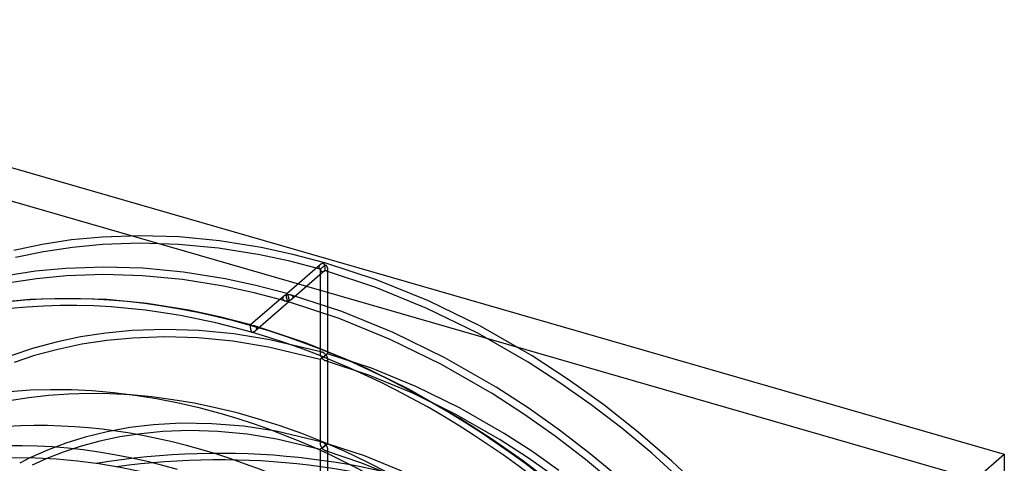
# Model space of a CAD drawing. Header units: millimetres. Extents: x -209 to 201, y -266 to 259.
# Tile 18 of 18: x -62 to 201, y 141 to 259. Entities that reach past the tile are written whole.
import ezdxf

# ---------------------------------------------------------------- set-up
doc = ezdxf.new("R2010")
doc.units = ezdxf.units.MM
doc.layers.add('HIDDEN', color=7, linetype='Continuous')
doc.layers.add('THICK', color=7, linetype='Continuous')

msp = doc.modelspace()

# ---------------------------------------------------------------- linework, layer by layer
at = {"layer": 'HIDDEN'}
for p, q in [((-48.16, 200.55), (-56.02, 199.35)), ((-40.01, 201.33), (-48.16, 200.55)), ((-29.9, 201.67), (-40.01, 201.33)), ((-19.42, 201.34), (-29.9, 201.67)), ((-8.58, 200.3), (-19.42, 201.34)), ((2.57, 198.52), (-8.58, 200.3)), ((-56.02, 199.35), (-63.58, 197.76)), ((-47.91, 198.56), (-55.66, 197.39)), ((-39.87, 199.33), (-47.91, 198.56)), ((-29.9, 199.67), (-39.87, 199.33)), ((-19.55, 199.35), (-29.9, 199.67)), ((-8.84, 198.32), (-19.55, 199.35)), ((2.17, 196.55), (-8.84, 198.32)), ((11.03, 196.69), (2.57, 198.52)), ((-55.66, 197.39), (-63.12, 195.81)), ((10.2, 194.83), (2.17, 196.55)), ((19.61, 194.42), (11.03, 196.69)), ((-49.67, 192.95), (-57.82, 192.18)), ((-39.57, 193.3), (-49.67, 192.95)), ((-29.09, 192.97), (-39.57, 193.3)), ((-18.26, 191.93), (-29.09, 192.97)), ((18.3, 193.88), (9.39, 186.17)), ((18.33, 192.7), (10.2, 194.83)), ((19.61, 192.37), (10.7, 184.66)), ((17.98, 193.41), (17.97, 193.34)), ((17.97, 193.34), (17.97, 193.27)), ((17.97, 193.27), (17.97, 193.23)), ((17.97, 193.23), (17.97, 193.19)), ((17.97, 193.19), (17.98, 193.15)), ((18, 193.47), (17.98, 193.41)), ((17.98, 193.15), (17.99, 193.11)), ((17.99, 193.11), (18, 193.08)), ((18.03, 193.54), (18, 193.47)), ((18, 193.08), (18.02, 193.04)), ((18.02, 193.04), (18.04, 193)), ((18.06, 193.6), (18.03, 193.54)), ((18.04, 193), (18.06, 192.97)), ((18.1, 193.67), (18.06, 193.6)), ((18.06, 192.97), (18.08, 192.94)), ((18.08, 192.94), (18.11, 192.91)), ((18.15, 193.73), (18.1, 193.67)), ((18.11, 192.91), (18.13, 192.88)), ((18.13, 192.88), (18.16, 192.85)), ((18.2, 193.78), (18.15, 193.73)), ((18.16, 192.85), (18.19, 192.82)), ((18.19, 192.82), (18.23, 192.8)), ((18.25, 193.84), (18.2, 193.78)), ((18.23, 192.8), (18.26, 192.77)), ((18.31, 193.89), (18.25, 193.84)), ((18.26, 192.77), (18.29, 192.75)), ((18.29, 192.75), (18.33, 192.73)), ((18.36, 193.94), (18.31, 193.89)), ((18.33, 192.73), (18.37, 192.71)), ((18.33, 192.7), (18.33, 192.71)), ((18.33, 192.71), (18.34, 192.71)), ((18.34, 192.7), (18.33, 192.7)), ((18.33, 192.7), (18.33, 192.7)), ((18.33, 192.7), (18.33, 192.7)), ((18.33, 192.7), (18.33, 192.7)), ((18.33, 192.7), (18.33, 192.7)), ((18.33, 192.7), (18.33, 192.7)), ((18.33, 192.7), (18.33, 192.7)), ((18.33, 192.7), (18.33, 170.12)), ((18.34, 192.72), (18.35, 192.73)), ((18.34, 192.71), (18.34, 192.72)), ((18.35, 192.7), (18.34, 192.7)), ((18.34, 192.7), (18.34, 192.7)), ((18.35, 192.73), (18.36, 192.74)), ((18.36, 192.71), (18.35, 192.71)), ((18.35, 192.71), (18.35, 192.7)), ((18.42, 193.98), (18.36, 193.94)), ((18.36, 192.74), (18.37, 192.75)), ((18.37, 192.71), (18.36, 192.71)), ((18.37, 192.75), (18.39, 192.76)), ((18.39, 192.76), (18.4, 192.78)), ((18.4, 192.78), (18.42, 192.8)), ((18.49, 194.02), (18.42, 193.98)), ((18.42, 192.8), (18.44, 192.82)), ((18.44, 192.82), (18.47, 192.84)), ((18.47, 192.84), (18.51, 192.87)), ((18.55, 194.06), (18.49, 194.02)), ((18.51, 192.87), (18.55, 192.91)), ((18.62, 194.1), (18.55, 194.06)), ((18.55, 192.91), (18.59, 192.94)), ((18.59, 192.94), (18.64, 192.98)), ((18.69, 194.13), (18.62, 194.1)), ((18.64, 192.98), (18.7, 193.03)), ((18.76, 194.16), (18.69, 194.13)), ((18.7, 193.03), (18.75, 193.07)), ((18.75, 193.07), (18.8, 193.11)), ((18.83, 194.19), (18.76, 194.16)), ((18.8, 193.11), (18.86, 193.16)), ((18.9, 194.22), (18.83, 194.19)), ((18.86, 193.16), (18.92, 193.2)), ((18.97, 194.24), (18.9, 194.22)), ((18.92, 193.2), (18.98, 193.25)), ((19.04, 194.26), (18.97, 194.24)), ((18.98, 193.25), (19.03, 193.29)), ((19.03, 193.29), (19.09, 193.34)), ((19.11, 194.28), (19.04, 194.26)), ((19.09, 193.34), (19.15, 193.38)), ((19.19, 194.3), (19.11, 194.28)), ((19.15, 193.38), (19.21, 193.43)), ((19.26, 194.31), (19.19, 194.3)), ((19.21, 193.43), (19.26, 193.47)), ((19.33, 194.32), (19.26, 194.31)), ((19.26, 193.47), (19.32, 193.51)), ((19.32, 193.51), (19.38, 193.55)), ((19.35, 194.28), (19.33, 194.32)), ((19.37, 194.25), (19.35, 194.28)), ((19.39, 194.2), (19.37, 194.25)), ((19.38, 193.55), (19.43, 193.59)), ((19.41, 194.16), (19.39, 194.2)), ((19.43, 194.11), (19.41, 194.16)), ((19.45, 194.07), (19.43, 194.11)), ((19.43, 193.59), (19.48, 193.64)), ((19.47, 194.02), (19.45, 194.07)), ((19.48, 193.96), (19.47, 194.02)), ((19.5, 193.91), (19.48, 193.96)), ((19.48, 193.64), (19.54, 193.67)), ((19.52, 193.85), (19.5, 193.91)), ((19.54, 193.79), (19.52, 193.85)), ((19.55, 193.73), (19.54, 193.79)), ((19.54, 193.67), (19.59, 193.71)), ((19.57, 193.67), (19.55, 193.73)), ((19.59, 193.61), (19.57, 193.67)), ((19.59, 193.71), (19.64, 193.75)), ((19.6, 193.54), (19.59, 193.61)), ((19.62, 192.34), (19.59, 192.36)), ((19.59, 192.36), (19.59, 192.36)), ((19.59, 192.36), (19.6, 192.36)), ((19.62, 193.47), (19.6, 193.54)), ((19.6, 192.36), (19.6, 192.37)), ((19.6, 192.37), (19.61, 192.37)), ((19.6, 192.36), (19.6, 192.36)), ((33.41, 189.9), (19.61, 194.42)), ((19.61, 192.37), (19.62, 192.38)), ((19.61, 192.37), (19.61, 192.37)), ((19.63, 193.4), (19.62, 193.47)), ((19.62, 192.38), (19.63, 192.39)), ((19.65, 192.33), (19.62, 192.34)), ((19.64, 193.33), (19.63, 193.4)), ((19.63, 192.39), (19.64, 192.4)), ((19.64, 193.75), (19.69, 193.79)), ((19.66, 193.26), (19.64, 193.33)), ((19.64, 192.42), (19.65, 192.44)), ((19.64, 192.4), (19.64, 192.42)), ((19.65, 192.44), (19.66, 192.46)), ((19.68, 192.32), (19.65, 192.33)), ((19.67, 193.19), (19.66, 193.26)), ((19.66, 192.46), (19.67, 192.48)), ((19.68, 193.12), (19.67, 193.19)), ((19.67, 192.5), (19.68, 192.53)), ((19.67, 192.48), (19.67, 192.5)), ((19.68, 193.05), (19.68, 193.12)), ((19.69, 192.97), (19.68, 193.05)), ((19.68, 192.56), (19.69, 192.59)), ((19.68, 192.53), (19.68, 192.56)), ((19.71, 192.3), (19.68, 192.32)), ((19.69, 193.79), (19.74, 193.82)), ((19.69, 192.9), (19.69, 192.97)), ((19.7, 192.84), (19.69, 192.9)), ((19.69, 192.66), (19.7, 192.69)), ((19.69, 192.62), (19.69, 192.66)), ((19.69, 192.59), (19.69, 192.62)), ((19.7, 192.77), (19.7, 192.84)), ((19.7, 192.73), (19.7, 192.77)), ((19.7, 192.69), (19.7, 192.73)), ((19.74, 192.29), (19.71, 192.3)), ((19.74, 193.82), (19.79, 193.86)), ((19.77, 192.29), (19.74, 192.29)), ((19.81, 192.28), (19.77, 192.29)), ((33.27, 187.82), (19.77, 192.29)), ((19.79, 193.86), (19.83, 193.89)), ((19.85, 192.27), (19.81, 192.28)), ((19.83, 193.89), (19.88, 193.83)), ((19.88, 193.83), (19.92, 193.77)), ((19.92, 193.77), (19.96, 193.7)), ((19.96, 193.7), (20.01, 193.64)), ((20.01, 193.64), (20.05, 193.57)), ((20.05, 193.57), (20.08, 193.51)), ((20.09, 192.28), (20.06, 192.27)), ((20.08, 193.51), (20.12, 193.44)), ((20.12, 192.29), (20.09, 192.28)), ((20.12, 193.44), (20.15, 193.38)), ((20.15, 192.3), (20.12, 192.29)), ((20.15, 193.38), (20.18, 193.31)), ((20.17, 192.32), (20.15, 192.3)), ((20.2, 192.34), (20.17, 192.32)), ((20.18, 193.31), (20.21, 193.24)), ((20.24, 192.38), (20.2, 192.34)), ((20.21, 193.24), (20.24, 193.17)), ((20.24, 193.17), (20.26, 193.1)), ((20.27, 192.43), (20.24, 192.38)), ((20.26, 193.1), (20.28, 193.04)), ((20.3, 192.49), (20.27, 192.43)), ((20.28, 193.04), (20.3, 192.97)), ((20.3, 192.97), (20.31, 192.9)), ((20.32, 192.56), (20.3, 192.49)), ((20.31, 192.9), (20.32, 192.84)), ((20.32, 192.84), (20.33, 192.77)), ((20.33, 192.63), (20.32, 192.56)), ((20.33, 192.77), (20.33, 192.71)), ((20.33, 192.71), (20.33, 192.63)), ((20.33, 192.7), (20.33, 170.12)), ((-57.82, 192.18), (-65.68, 190.98)), ((-57.58, 190.19), (-65.33, 189.01)), ((-49.54, 190.96), (-57.58, 190.19)), ((-39.57, 191.3), (-49.54, 190.96)), ((-29.22, 190.98), (-39.57, 191.3)), ((-18.51, 189.95), (-29.22, 190.98)), ((-7.49, 188.18), (-18.51, 189.95)), ((-7.11, 190.15), (-18.26, 191.93)), ((1.12, 188.37), (-7.11, 190.15)), ((19.89, 192.26), (19.85, 192.27)), ((19.92, 192.26), (19.89, 192.26)), ((19.96, 192.26), (19.92, 192.26)), ((19.99, 192.26), (19.96, 192.26)), ((20.03, 192.26), (19.99, 192.26)), ((20.06, 192.27), (20.03, 192.26)), ((47.33, 184.24), (33.41, 189.9)), ((0.65, 186.43), (-7.49, 188.18)), ((9.46, 186.18), (1.12, 188.37)), ((46.88, 182.25), (33.27, 187.82)), ((-59.34, 184.58), (-67.49, 183.81)), ((-49.24, 184.93), (-59.34, 184.58)), ((-38.75, 184.6), (-49.24, 184.93)), ((-27.92, 183.56), (-38.75, 184.6)), ((8.63, 185.51), (-0.28, 177.8)), ((8.91, 184.26), (0.65, 186.43)), ((8.32, 185.04), (8.3, 184.97)), ((8.3, 184.97), (8.3, 184.9)), ((8.3, 184.9), (8.3, 184.83)), ((8.3, 184.83), (8.32, 184.77)), ((8.34, 185.1), (8.32, 185.04)), ((8.32, 184.77), (8.34, 184.7)), ((8.36, 185.17), (8.34, 185.1)), ((8.34, 184.7), (8.37, 184.64)), ((8.4, 185.23), (8.36, 185.17)), ((8.37, 184.64), (8.4, 184.59)), ((8.44, 185.29), (8.4, 185.23)), ((8.4, 184.59), (8.44, 184.53)), ((8.48, 185.35), (8.44, 185.29)), ((8.44, 184.53), (8.49, 184.49)), ((8.53, 185.41), (8.48, 185.35)), ((8.49, 184.49), (8.54, 184.44)), ((8.58, 185.47), (8.53, 185.41)), ((8.54, 184.44), (8.6, 184.4)), ((8.64, 185.52), (8.58, 185.47)), ((8.6, 184.4), (8.65, 184.37)), ((8.7, 185.56), (8.64, 185.52)), ((8.76, 185.61), (8.7, 185.56)), ((8.82, 185.65), (8.76, 185.61)), ((8.89, 185.69), (8.82, 185.65)), ((8.96, 185.73), (8.89, 185.69)), ((9.03, 185.77), (8.96, 185.73)), ((9.11, 185.8), (9.03, 185.77)), ((9.18, 185.83), (9.11, 185.8)), ((9.26, 185.86), (9.18, 185.83)), ((9.34, 185.88), (9.26, 185.86)), ((9.3, 185.89), (9.31, 185.95)), ((9.3, 185.83), (9.3, 185.89)), ((9.3, 185.77), (9.3, 185.83)), ((9.3, 185.7), (9.3, 185.77)), ((9.3, 185.63), (9.3, 185.7)), ((9.31, 185.56), (9.3, 185.63)), ((9.31, 185.95), (9.32, 185.99)), ((9.32, 185.48), (9.31, 185.56)), ((9.32, 185.99), (9.33, 186.04)), ((9.33, 185.41), (9.32, 185.48)), ((9.33, 186.04), (9.34, 186.07)), ((9.34, 185.33), (9.33, 185.41)), ((9.34, 186.07), (9.35, 186.11)), ((9.42, 185.9), (9.34, 185.88)), ((9.35, 185.26), (9.34, 185.33)), ((9.35, 186.11), (9.36, 186.13)), ((9.36, 185.18), (9.35, 185.26)), ((9.36, 186.13), (9.38, 186.15)), ((9.37, 185.11), (9.36, 185.18)), ((9.39, 185.04), (9.37, 185.11)), ((9.38, 186.15), (9.39, 186.17)), ((9.39, 186.17), (9.4, 186.18)), ((9.41, 184.97), (9.39, 185.04)), ((9.4, 186.18), (9.41, 186.18)), ((9.41, 186.18), (9.43, 186.18)), ((9.42, 184.9), (9.41, 184.97)), ((9.5, 185.92), (9.42, 185.9)), ((9.44, 184.83), (9.42, 184.9)), ((9.43, 186.18), (9.44, 186.19)), ((9.44, 186.19), (9.45, 186.19)), ((9.46, 184.77), (9.44, 184.83)), ((9.45, 186.19), (9.46, 186.18)), ((9.46, 186.18), (9.48, 186.18)), ((9.47, 184.71), (9.46, 184.77)), ((9.49, 184.65), (9.47, 184.71)), ((9.48, 186.18), (9.5, 186.16)), ((9.51, 184.59), (9.49, 184.65)), ((9.5, 186.16), (9.52, 186.15)), ((9.58, 185.94), (9.5, 185.92)), ((9.53, 184.54), (9.51, 184.59)), ((9.52, 186.15), (9.54, 186.13)), ((9.55, 184.48), (9.53, 184.54)), ((9.54, 186.13), (9.56, 186.11)), ((9.57, 184.43), (9.55, 184.48)), ((9.56, 186.11), (9.58, 186.08)), ((9.59, 184.39), (9.57, 184.43)), ((9.58, 186.08), (9.6, 186.06)), ((9.67, 185.95), (9.58, 185.94)), ((9.61, 184.34), (9.59, 184.39)), ((9.6, 186.06), (9.62, 186.02)), ((9.62, 186.02), (9.64, 185.99)), ((9.64, 185.99), (9.67, 185.95)), ((9.67, 185.95), (9.75, 185.96)), ((9.69, 185.91), (9.67, 185.95)), ((9.71, 185.87), (9.69, 185.91)), ((9.73, 185.82), (9.71, 185.87)), ((9.75, 185.78), (9.73, 185.82)), ((9.75, 185.96), (9.83, 185.97)), ((9.77, 185.73), (9.75, 185.78)), ((9.79, 185.68), (9.77, 185.73)), ((9.81, 185.62), (9.79, 185.68)), ((9.83, 185.57), (9.81, 185.62)), ((9.83, 185.97), (9.91, 185.97)), ((9.84, 185.51), (9.83, 185.57)), ((9.86, 185.45), (9.84, 185.51)), ((9.88, 185.4), (9.86, 185.45)), ((9.89, 185.34), (9.88, 185.4)), ((9.91, 185.27), (9.89, 185.34)), ((9.91, 185.97), (9.98, 185.97)), ((9.93, 185.21), (9.91, 185.27)), ((9.94, 185.15), (9.93, 185.21)), ((9.95, 185.08), (9.94, 185.15)), ((9.97, 185.01), (9.95, 185.08)), ((9.98, 184.95), (9.97, 185.01)), ((9.98, 185.97), (10.06, 185.97)), ((9.99, 184.88), (9.98, 184.95)), ((10, 184.81), (9.99, 184.88)), ((10.01, 184.74), (10, 184.81)), ((10.02, 184.67), (10.01, 184.74)), ((10.02, 184.6), (10.02, 184.67)), ((10.03, 184.53), (10.02, 184.6)), ((10.03, 184.46), (10.03, 184.53)), ((10.03, 184.4), (10.03, 184.46)), ((10.03, 184.33), (10.03, 184.4)), ((10.06, 185.97), (10.14, 185.96)), ((10.14, 185.96), (10.21, 185.95)), ((10.21, 185.95), (10.28, 185.94)), ((10.28, 184.39), (10.21, 184.36)), ((10.28, 185.94), (10.35, 185.92)), ((10.36, 184.43), (10.28, 184.39)), ((10.35, 185.92), (10.42, 185.91)), ((10.43, 184.47), (10.36, 184.43)), ((10.42, 185.91), (10.49, 185.89)), ((24.1, 181.39), (10.43, 185.9)), ((10.5, 184.51), (10.43, 184.47)), ((10.49, 185.89), (10.55, 185.86)), ((10.57, 184.55), (10.5, 184.51)), ((10.55, 185.86), (10.61, 185.84)), ((10.63, 184.6), (10.57, 184.55)), ((10.61, 185.84), (10.67, 185.81)), ((10.69, 184.65), (10.63, 184.6)), ((10.67, 185.81), (10.72, 185.77)), ((10.76, 184.71), (10.69, 184.65)), ((10.72, 185.77), (10.77, 185.74)), ((10.82, 184.77), (10.76, 184.71)), ((10.77, 185.74), (10.82, 185.7)), ((10.82, 185.7), (10.87, 185.66)), ((10.87, 184.83), (10.82, 184.77)), ((10.87, 185.66), (10.91, 185.61)), ((10.92, 184.9), (10.87, 184.83)), ((10.91, 185.61), (10.94, 185.56)), ((10.96, 184.97), (10.92, 184.9)), ((10.94, 185.56), (10.98, 185.51)), ((10.99, 185.04), (10.96, 184.97)), ((10.98, 185.51), (11, 185.45)), ((11.01, 185.12), (10.99, 185.04)), ((11, 185.45), (11.02, 185.39)), ((11.03, 185.19), (11.01, 185.12)), ((11.02, 185.39), (11.03, 185.33)), ((11.03, 185.33), (11.03, 185.27)), ((11.03, 185.27), (11.03, 185.19)), ((-16.78, 181.78), (-27.92, 183.56)), ((-8.55, 180), (-16.78, 181.78)), ((9.94, 184), (1.03, 176.28)), ((8.65, 184.37), (8.72, 184.33)), ((8.72, 184.33), (8.78, 184.3)), ((8.78, 184.3), (8.85, 184.28)), ((8.85, 184.28), (8.92, 184.26)), ((8.92, 184.26), (8.99, 184.24)), ((8.99, 184.24), (9.06, 184.23)), ((9.06, 184.23), (9.13, 184.21)), ((9.13, 184.21), (9.21, 184.21)), ((9.21, 184.21), (9.28, 184.2)), ((9.28, 184.2), (9.36, 184.2)), ((9.36, 184.2), (9.44, 184.2)), ((9.44, 184.2), (9.51, 184.2)), ((9.51, 184.2), (9.59, 184.21)), ((9.59, 184.21), (9.67, 184.22)), ((9.63, 184.3), (9.61, 184.34)), ((9.65, 184.26), (9.63, 184.3)), ((9.67, 184.22), (9.65, 184.26)), ((9.74, 184.23), (9.67, 184.22)), ((9.67, 184.22), (9.69, 184.18)), ((9.69, 184.18), (9.71, 184.15)), ((9.71, 184.15), (9.73, 184.11)), ((9.73, 184.11), (9.75, 184.09)), ((9.82, 184.24), (9.74, 184.23)), ((9.75, 184.09), (9.77, 184.06)), ((9.77, 184.06), (9.79, 184.04)), ((9.79, 184.04), (9.81, 184.02)), ((9.81, 184.02), (9.83, 184)), ((9.9, 184.26), (9.82, 184.24)), ((9.83, 184), (9.85, 183.99)), ((9.85, 183.99), (9.87, 183.98)), ((9.87, 183.98), (9.88, 183.98)), ((23.42, 179.51), (9.87, 183.98)), ((9.88, 183.98), (9.89, 183.98)), ((9.89, 183.98), (9.91, 183.98)), ((9.98, 184.28), (9.9, 184.26)), ((9.91, 183.98), (9.92, 183.98)), ((9.92, 183.98), (9.93, 183.99)), ((9.93, 183.99), (9.94, 184)), ((9.94, 184), (9.96, 184.02)), ((9.96, 184.02), (9.97, 184.04)), ((9.97, 184.04), (9.99, 184.07)), ((10.06, 184.31), (9.98, 184.28)), ((9.99, 184.07), (10, 184.11)), ((10, 184.11), (10.01, 184.15)), ((10.01, 184.15), (10.02, 184.2)), ((10.02, 184.2), (10.03, 184.26)), ((10.03, 184.26), (10.03, 184.33)), ((10.13, 184.33), (10.06, 184.31)), ((10.21, 184.36), (10.13, 184.33)), ((60.51, 175.57), (46.88, 182.25)), ((61.26, 177.44), (47.33, 184.24)), ((-0.2, 177.81), (-8.55, 180)), ((37.09, 173.93), (23.42, 179.51)), ((37.91, 175.76), (24.1, 181.39)), ((-23.19, 176.6), (-31.93, 176.3)), ((-14.13, 176.32), (-23.19, 176.6)), ((-0.36, 177.52), (-0.37, 177.46)), ((-0.37, 177.46), (-0.37, 177.4)), ((-0.37, 177.4), (-0.36, 177.33)), ((-0.35, 177.62), (-0.36, 177.57)), ((-0.36, 177.57), (-0.36, 177.52)), ((-0.36, 177.33), (-0.36, 177.26)), ((-0.36, 177.26), (-0.36, 177.19)), ((-0.36, 177.19), (-0.35, 177.11)), ((-0.34, 177.67), (-0.35, 177.62)), ((-0.35, 177.11), (-0.34, 177.04)), ((-0.33, 177.7), (-0.34, 177.67)), ((-0.34, 177.04), (-0.33, 176.96)), ((-0.32, 177.73), (-0.33, 177.7)), ((-0.33, 176.96), (-0.32, 176.89)), ((-0.31, 177.76), (-0.32, 177.73)), ((-0.32, 176.89), (-0.31, 176.81)), ((-0.29, 177.78), (-0.31, 177.76)), ((-0.31, 176.81), (-0.29, 176.74)), ((-0.28, 177.8), (-0.29, 177.78)), ((-0.29, 176.74), (-0.28, 176.67)), ((-0.26, 177.8), (-0.28, 177.8)), ((-0.28, 176.67), (-0.26, 176.6)), ((-0.25, 177.81), (-0.26, 177.8)), ((-0.26, 176.6), (-0.25, 176.53)), ((-0.24, 177.81), (-0.25, 177.81)), ((-0.25, 176.53), (-0.23, 176.46)), ((-0.23, 177.81), (-0.24, 177.81)), ((-0.22, 177.81), (-0.23, 177.81)), ((-0.2, 177.81), (-0.22, 177.81)), ((-0.18, 177.8), (-0.2, 177.81)), ((-0.16, 177.79), (-0.18, 177.8)), ((-0.14, 177.78), (-0.16, 177.79)), ((-0.12, 177.76), (-0.14, 177.78)), ((-0.1, 177.74), (-0.12, 177.76)), ((-0.08, 177.71), (-0.1, 177.74)), ((-0.06, 177.68), (-0.08, 177.71)), ((-0.04, 177.65), (-0.06, 177.68)), ((-0.02, 177.62), (-0.04, 177.65)), ((0, 177.58), (-0.02, 177.62)), ((0.08, 177.59), (0, 177.58)), ((0.16, 177.59), (0.08, 177.59)), ((0.23, 177.6), (0.16, 177.59)), ((0.31, 177.6), (0.23, 177.6)), ((0.39, 177.59), (0.31, 177.6)), ((0.46, 177.59), (0.39, 177.59)), ((0.54, 177.58), (0.46, 177.59)), ((0.61, 177.57), (0.54, 177.58)), ((0.68, 177.55), (0.61, 177.57)), ((0.75, 177.54), (0.68, 177.55)), ((0.82, 177.52), (0.75, 177.54)), ((14.44, 173.02), (0.76, 177.53)), ((0.88, 177.49), (0.82, 177.52)), ((0.94, 177.47), (0.88, 177.49)), ((1, 177.44), (0.94, 177.47)), ((1.05, 177.4), (1, 177.44)), ((1.11, 177.37), (1.05, 177.4)), ((1.16, 177.33), (1.11, 177.37)), ((1.2, 177.28), (1.16, 177.33)), ((1.24, 177.24), (1.2, 177.28)), ((1.2, 176.46), (1.25, 176.53)), ((1.28, 177.19), (1.24, 177.24)), ((1.25, 176.53), (1.29, 176.6)), ((1.31, 177.13), (1.28, 177.19)), ((1.29, 176.6), (1.32, 176.67)), ((1.33, 177.08), (1.31, 177.13)), ((1.32, 176.67), (1.35, 176.75)), ((1.35, 177.02), (1.33, 177.08)), ((1.36, 176.96), (1.35, 177.02)), ((1.35, 176.75), (1.36, 176.82)), ((1.37, 176.9), (1.36, 176.96)), ((1.36, 176.82), (1.37, 176.9)), ((75.08, 169.51), (61.26, 177.44)), ((-45.77, 174.6), (-52.31, 173.22)), ((-38.97, 175.63), (-45.77, 174.6)), ((-31.93, 176.3), (-38.97, 175.63)), ((-31.79, 174.31), (-38.73, 173.65)), ((-23.19, 174.6), (-31.79, 174.31)), ((-14.26, 174.32), (-23.19, 174.6)), ((-5.02, 173.43), (-14.26, 174.32)), ((-4.77, 175.42), (-14.13, 176.32)), ((4.86, 173.87), (-4.77, 175.42)), ((-0.23, 176.46), (-0.21, 176.4)), ((-0.21, 176.4), (-0.19, 176.34)), ((-0.19, 176.34), (-0.17, 176.28)), ((-0.17, 176.28), (-0.16, 176.22)), ((-0.16, 176.22), (-0.14, 176.17)), ((-0.14, 176.17), (-0.12, 176.11)), ((-0.12, 176.11), (-0.1, 176.06)), ((-0.1, 176.06), (-0.08, 176.01)), ((-0.08, 176.01), (-0.06, 175.97)), ((-0.06, 175.97), (-0.04, 175.93)), ((-0.04, 175.93), (-0.02, 175.88)), ((-0.02, 175.88), (0, 175.85)), ((0, 175.85), (0.08, 175.86)), ((0.08, 175.86), (0.16, 175.87)), ((0.16, 175.87), (0.24, 175.89)), ((0.24, 175.89), (0.31, 175.91)), ((0.31, 175.91), (0.39, 175.94)), ((0.39, 175.94), (0.47, 175.96)), ((0.47, 175.96), (0.54, 175.99)), ((0.54, 175.99), (0.62, 176.02)), ((0.62, 176.02), (0.69, 176.06)), ((0.69, 176.06), (0.76, 176.1)), ((0.76, 176.1), (0.83, 176.14)), ((0.83, 176.14), (0.9, 176.18)), ((0.9, 176.18), (0.97, 176.23)), ((0.97, 176.23), (1.03, 176.28)), ((1.03, 176.28), (1.09, 176.34)), ((1.09, 176.34), (1.15, 176.4)), ((1.15, 176.4), (1.2, 176.46)), ((18.89, 170.53), (4.86, 173.87)), ((50.78, 167.24), (37.09, 173.93)), ((51.71, 169), (37.91, 175.76)), ((74.02, 167.82), (60.51, 175.57)), ((-58.61, 171.51), (-64.15, 169.67)), ((-52.31, 173.22), (-58.61, 171.51)), ((-51.85, 171.27), (-58.03, 169.6)), ((-45.41, 172.63), (-51.85, 171.27)), ((-38.73, 173.65), (-45.41, 172.63)), ((4.49, 171.91), (-5.02, 173.43)), ((18.33, 168.61), (4.49, 171.91)), ((28.24, 167.38), (14.44, 173.02)), ((-58.03, 169.6), (-63.47, 167.79)), ((18.34, 170.24), (18.33, 170.18)), ((18.33, 170.18), (18.33, 170.11)), ((18.33, 170.11), (18.33, 170.05)), ((18.33, 170.05), (18.34, 169.98)), ((18.33, 168.62), (18.34, 168.63)), ((18.33, 168.61), (18.33, 168.62)), ((18.33, 168.62), (18.33, 168.62)), ((18.33, 168.62), (18.33, 146.03)), ((18.34, 168.61), (18.33, 168.61)), ((18.33, 168.61), (18.33, 168.61)), ((18.33, 168.61), (18.33, 168.61)), ((18.33, 168.61), (18.33, 168.61)), ((18.33, 168.61), (18.33, 168.61)), ((18.33, 168.61), (18.33, 168.61)), ((18.36, 170.3), (18.34, 170.24)), ((18.34, 169.98), (18.35, 169.92)), ((18.34, 168.63), (18.36, 168.65)), ((18.35, 168.62), (18.34, 168.61)), ((18.35, 169.92), (18.37, 169.85)), ((18.36, 168.62), (18.35, 168.62)), ((18.37, 170.35), (18.36, 170.3)), ((18.36, 168.65), (18.37, 168.67)), ((18.38, 168.63), (18.36, 168.62)), ((18.4, 170.4), (18.37, 170.35)), ((18.37, 169.85), (18.38, 169.78)), ((18.37, 168.67), (18.4, 168.69)), ((18.38, 169.78), (18.4, 169.71)), ((18.4, 168.64), (18.38, 168.63)), ((18.43, 170.44), (18.4, 170.4)), ((18.4, 169.71), (18.43, 169.65)), ((18.4, 168.69), (18.43, 168.72)), ((18.42, 168.66), (18.4, 168.64)), ((18.45, 168.67), (18.42, 168.66)), ((18.47, 170.48), (18.43, 170.44)), ((18.43, 169.65), (18.45, 169.58)), ((18.43, 168.72), (18.47, 168.75)), ((18.45, 169.58), (18.48, 169.51)), ((18.48, 168.69), (18.45, 168.67)), ((18.51, 170.51), (18.47, 170.48)), ((18.47, 168.75), (18.51, 168.78)), ((18.48, 169.51), (18.51, 169.44)), ((18.51, 168.71), (18.48, 168.69)), ((18.55, 170.53), (18.51, 170.51)), ((18.51, 169.44), (18.55, 169.38)), ((18.51, 168.78), (18.55, 168.82)), ((18.54, 168.73), (18.51, 168.71)), ((18.57, 168.75), (18.54, 168.73)), ((18.6, 170.55), (18.55, 170.53)), ((18.55, 169.38), (18.58, 169.31)), ((18.55, 168.82), (18.6, 168.86)), ((18.61, 168.78), (18.57, 168.75)), ((18.58, 169.31), (18.62, 169.25)), ((18.66, 170.56), (18.6, 170.55)), ((18.6, 168.86), (18.65, 168.9)), ((18.65, 168.81), (18.61, 168.78)), ((18.62, 169.25), (18.66, 169.18)), ((18.65, 168.9), (18.71, 168.95)), ((18.69, 168.84), (18.65, 168.81)), ((18.71, 170.56), (18.66, 170.56)), ((18.66, 169.18), (18.7, 169.12)), ((18.74, 168.87), (18.69, 168.84)), ((18.7, 169.12), (18.74, 169.06)), ((18.77, 170.56), (18.71, 170.56)), ((18.71, 168.95), (18.76, 168.99)), ((18.74, 169.06), (18.79, 168.99)), ((18.78, 168.9), (18.74, 168.87)), ((18.76, 168.99), (18.82, 169.04)), ((18.83, 170.55), (18.77, 170.56)), ((18.83, 168.93), (18.78, 168.9)), ((18.79, 168.99), (18.83, 168.93)), ((18.82, 169.04), (18.88, 169.09)), ((18.89, 170.53), (18.83, 170.55)), ((18.83, 168.93), (18.88, 168.97)), ((18.88, 168.87), (18.83, 168.93)), ((18.88, 169.09), (18.94, 169.13)), ((18.88, 168.97), (18.93, 169)), ((18.93, 168.81), (18.88, 168.87)), ((18.95, 170.52), (18.89, 170.53)), ((18.93, 169), (18.97, 169.04)), ((18.98, 168.75), (18.93, 168.81)), ((18.94, 169.13), (19, 169.18)), ((19.01, 170.49), (18.95, 170.52)), ((18.97, 169.04), (19.02, 169.07)), ((19.04, 168.7), (18.98, 168.75)), ((19, 169.18), (19.06, 169.23)), ((19.07, 170.46), (19.01, 170.49)), ((19.02, 169.07), (19.07, 169.11)), ((19.09, 168.64), (19.04, 168.7)), ((19.06, 169.23), (19.12, 169.27)), ((19.13, 170.43), (19.07, 170.46)), ((19.07, 169.11), (19.13, 169.15)), ((19.15, 168.59), (19.09, 168.64)), ((19.12, 169.27), (19.18, 169.32)), ((19.19, 170.4), (19.13, 170.43)), ((19.13, 169.15), (19.18, 169.19)), ((19.2, 168.54), (19.15, 168.59)), ((19.18, 169.32), (19.24, 169.36)), ((19.18, 169.19), (19.23, 169.23)), ((19.25, 170.36), (19.19, 170.4)), ((19.23, 169.23), (19.29, 169.27)), ((19.24, 169.36), (19.3, 169.41)), ((19.3, 170.32), (19.25, 170.36)), ((19.29, 169.27), (19.34, 169.31)), ((19.36, 170.28), (19.3, 170.32)), ((19.3, 169.41), (19.36, 169.45)), ((19.34, 169.31), (19.4, 169.35)), ((19.42, 170.23), (19.36, 170.28)), ((19.36, 169.45), (19.41, 169.5)), ((19.4, 169.35), (19.46, 169.39)), ((19.41, 169.5), (19.47, 169.54)), ((19.47, 170.18), (19.42, 170.23)), ((19.46, 169.39), (19.51, 169.44)), ((19.53, 170.13), (19.47, 170.18)), ((19.47, 169.54), (19.53, 169.58)), ((19.51, 169.44), (19.57, 169.48)), ((19.58, 170.08), (19.53, 170.13)), ((19.53, 169.58), (19.58, 169.62)), ((19.57, 169.48), (19.63, 169.52)), ((19.64, 170.03), (19.58, 170.08)), ((19.58, 169.62), (19.63, 169.66)), ((19.63, 169.66), (19.69, 169.69)), ((19.63, 169.52), (19.69, 169.57)), ((19.69, 169.97), (19.64, 170.03)), ((19.74, 169.92), (19.69, 169.97)), ((19.69, 169.69), (19.74, 169.73)), ((19.69, 169.57), (19.75, 169.61)), ((19.79, 169.86), (19.74, 169.92)), ((19.74, 169.73), (19.78, 169.77)), ((19.75, 169.61), (19.8, 169.66)), ((19.78, 169.77), (19.83, 169.8)), ((19.83, 169.8), (19.79, 169.86)), ((19.8, 169.66), (19.86, 169.7)), ((19.88, 169.83), (19.83, 169.8)), ((19.83, 169.8), (19.88, 169.74)), ((19.86, 169.7), (19.92, 169.75)), ((19.92, 169.86), (19.88, 169.83)), ((19.88, 169.74), (19.93, 169.67)), ((19.96, 169.89), (19.92, 169.86)), ((19.92, 169.75), (19.97, 169.79)), ((19.93, 169.67), (19.97, 169.6)), ((20.01, 169.92), (19.96, 169.89)), ((19.97, 169.79), (20.02, 169.83)), ((19.97, 169.6), (20.02, 169.54)), ((20.05, 169.95), (20.01, 169.92)), ((20.02, 169.83), (20.07, 169.87)), ((20.02, 169.54), (20.06, 169.47)), ((20.08, 169.97), (20.05, 169.95)), ((20.06, 169.47), (20.09, 169.4)), ((20.07, 169.87), (20.12, 169.91)), ((20.12, 170), (20.08, 169.97)), ((20.09, 169.4), (20.13, 169.33)), ((20.15, 170.02), (20.12, 170)), ((20.12, 169.91), (20.16, 169.95)), ((20.13, 169.33), (20.17, 169.26)), ((20.18, 170.04), (20.15, 170.02)), ((20.16, 169.95), (20.2, 169.98)), ((20.17, 169.26), (20.2, 169.19)), ((20.21, 170.06), (20.18, 170.04)), ((20.2, 169.98), (20.24, 170.01)), ((20.2, 169.19), (20.23, 169.11)), ((20.24, 170.07), (20.21, 170.06)), ((20.23, 169.11), (20.25, 169.04)), ((20.26, 170.09), (20.24, 170.07)), ((20.24, 170.01), (20.27, 170.04)), ((20.25, 169.04), (20.28, 168.97)), ((20.28, 170.1), (20.26, 170.09)), ((20.27, 170.04), (20.29, 170.06)), ((20.3, 170.11), (20.28, 170.1)), ((20.28, 168.97), (20.29, 168.9)), ((20.29, 170.06), (20.31, 170.08)), ((20.29, 168.9), (20.31, 168.83)), ((20.31, 170.11), (20.3, 170.11)), ((20.32, 170.12), (20.31, 170.11)), ((20.31, 170.08), (20.32, 170.1)), ((20.31, 168.83), (20.32, 168.76)), ((20.33, 170.12), (20.32, 170.12)), ((20.32, 170.1), (20.33, 170.11)), ((20.32, 168.76), (20.33, 168.69)), ((20.33, 170.11), (20.33, 170.12)), ((20.33, 170.12), (20.33, 170.12)), ((20.33, 170.12), (20.33, 170.12)), ((20.33, 170.12), (20.33, 170.12)), ((20.33, 170.12), (20.33, 170.12)), ((20.33, 170.12), (20.33, 170.12)), ((20.33, 170.12), (20.33, 170.12)), ((32.08, 166.22), (20.33, 170.12)), ((20.33, 168.69), (20.33, 168.62)), ((20.33, 168.62), (20.33, 168.54)), ((20.33, 168.62), (20.33, 146.03)), ((65.41, 161.15), (51.71, 169)), ((84.72, 163.25), (75.08, 169.51)), ((19.26, 168.49), (19.2, 168.54)), ((19.31, 168.45), (19.26, 168.49)), ((19.37, 168.41), (19.31, 168.45)), ((19.43, 168.37), (19.37, 168.41)), ((19.48, 168.33), (19.43, 168.37)), ((19.54, 168.3), (19.48, 168.33)), ((19.6, 168.27), (19.54, 168.3)), ((19.66, 168.24), (19.6, 168.27)), ((19.72, 168.22), (19.66, 168.24)), ((19.77, 168.2), (19.72, 168.22)), ((19.83, 168.18), (19.77, 168.2)), ((31.39, 164.34), (19.77, 168.2)), ((19.89, 168.17), (19.83, 168.18)), ((19.95, 168.17), (19.89, 168.17)), ((20.01, 168.17), (19.95, 168.17)), ((20.06, 168.18), (20.01, 168.17)), ((20.11, 168.2), (20.06, 168.18)), ((20.16, 168.22), (20.11, 168.2)), ((20.2, 168.25), (20.16, 168.22)), ((20.24, 168.29), (20.2, 168.25)), ((20.27, 168.35), (20.24, 168.29)), ((20.3, 168.41), (20.27, 168.35)), ((20.32, 168.47), (20.3, 168.41)), ((20.33, 168.54), (20.32, 168.47)), ((42.05, 160.63), (28.24, 167.38)), ((43.93, 161.37), (32.08, 166.22)), ((64.36, 159.45), (50.78, 167.24)), ((82.49, 162.34), (74.02, 167.82)), ((43.12, 159.54), (31.39, 164.34)), ((55.79, 155.56), (43.93, 161.37)), ((73.95, 155.63), (65.41, 161.15)), ((90.84, 156.46), (82.49, 162.34)), ((94.18, 156.46), (84.72, 163.25)), ((55.74, 152.78), (42.05, 160.63)), ((54.85, 153.79), (43.12, 159.54)), ((72.83, 153.97), (64.36, 159.45)), ((67.55, 148.81), (55.79, 155.56)), ((82.36, 149.7), (73.95, 155.63)), ((99.03, 150.18), (90.84, 156.46)), ((103.44, 149.17), (94.18, 156.46)), ((66.5, 147.11), (54.85, 153.79)), ((64.28, 147.26), (55.74, 152.78)), ((81.17, 148.09), (72.83, 153.97)), ((-32.53, 150.34), (-38.6, 149.23)), ((-26.21, 151.09), (-32.53, 150.34)), ((-18.91, 151.49), (-26.21, 151.09)), ((-10.66, 151.39), (-18.91, 151.49)), ((-2.2, 150.69), (-10.66, 151.39)), ((6.53, 149.35), (-2.2, 150.69)), ((107.03, 143.52), (99.03, 150.18)), ((-44.48, 147.78), (-49.69, 146.16)), ((-38.6, 149.23), (-44.48, 147.78)), ((-35.21, 147.86), (-40.62, 146.72)), ((-29.58, 148.72), (-35.21, 147.86)), ((-23.75, 149.28), (-29.58, 148.72)), ((-16.51, 149.53), (-23.75, 149.28)), ((-8.99, 149.29), (-16.51, 149.53)), ((-1.21, 148.55), (-8.99, 149.29)), ((6.79, 147.27), (-1.21, 148.55)), ((18.89, 146.45), (6.53, 149.35)), ((74.93, 144.04), (67.55, 148.81)), ((89.36, 141.81), (81.17, 148.09)), ((90.61, 143.37), (82.36, 149.7)), ((112.44, 141.41), (103.44, 149.17)), ((-49.69, 146.16), (-54.6, 144.31)), ((-45.82, 145.31), (-50.4, 143.79)), ((-40.62, 146.72), (-45.82, 145.31)), ((18.33, 144.52), (6.79, 147.27)), ((18.34, 146.15), (18.33, 146.09)), ((18.33, 146.09), (18.33, 146.02)), ((18.33, 146.02), (18.33, 145.96)), ((18.33, 145.96), (18.34, 145.9)), ((18.36, 146.21), (18.34, 146.15)), ((18.34, 145.9), (18.35, 145.83)), ((18.35, 145.83), (18.37, 145.76)), ((18.37, 146.26), (18.36, 146.21)), ((18.4, 146.31), (18.37, 146.26)), ((18.37, 145.76), (18.38, 145.69)), ((18.38, 145.69), (18.4, 145.63)), ((18.43, 146.36), (18.4, 146.31)), ((18.4, 145.63), (18.43, 145.56)), ((18.47, 146.39), (18.43, 146.36)), ((18.43, 145.56), (18.45, 145.49)), ((18.45, 145.49), (18.48, 145.42)), ((18.51, 146.42), (18.47, 146.39)), ((18.48, 145.42), (18.51, 145.36)), ((18.55, 146.45), (18.51, 146.42)), ((18.51, 145.36), (18.55, 145.29)), ((18.6, 146.46), (18.55, 146.45)), ((18.55, 145.29), (18.58, 145.22)), ((18.58, 145.22), (18.62, 145.16)), ((18.66, 146.47), (18.6, 146.46)), ((18.62, 145.16), (18.66, 145.09)), ((18.71, 146.47), (18.66, 146.47)), ((18.66, 145.09), (18.7, 145.03)), ((18.7, 145.03), (18.74, 144.97)), ((18.77, 146.47), (18.71, 146.47)), ((18.71, 144.86), (18.76, 144.91)), ((18.74, 144.97), (18.79, 144.91)), ((18.76, 144.91), (18.82, 144.95)), ((18.83, 146.46), (18.77, 146.47)), ((18.79, 144.91), (18.83, 144.85)), ((18.82, 144.95), (18.88, 145)), ((18.89, 146.45), (18.83, 146.46)), ((18.83, 144.85), (18.88, 144.88)), ((18.88, 145), (18.94, 145.05)), ((18.88, 144.88), (18.93, 144.91)), ((18.95, 146.43), (18.89, 146.45)), ((18.93, 144.91), (18.97, 144.95)), ((18.94, 145.05), (19, 145.09)), ((19.01, 146.4), (18.95, 146.43)), ((18.97, 144.95), (19.02, 144.98)), ((19, 145.09), (19.06, 145.14)), ((19.07, 146.38), (19.01, 146.4)), ((19.02, 144.98), (19.07, 145.02)), ((19.06, 145.14), (19.12, 145.19)), ((19.13, 146.35), (19.07, 146.38)), ((19.07, 145.02), (19.13, 145.06)), ((19.12, 145.19), (19.18, 145.23)), ((19.19, 146.31), (19.13, 146.35)), ((19.13, 145.06), (19.18, 145.1)), ((19.18, 145.23), (19.24, 145.28)), ((19.18, 145.1), (19.23, 145.14)), ((19.25, 146.27), (19.19, 146.31)), ((19.23, 145.14), (19.29, 145.18)), ((19.24, 145.28), (19.3, 145.32)), ((19.3, 146.23), (19.25, 146.27)), ((19.29, 145.18), (19.34, 145.22)), ((19.36, 146.19), (19.3, 146.23)), ((19.3, 145.32), (19.36, 145.36)), ((19.34, 145.22), (19.4, 145.26)), ((19.42, 146.14), (19.36, 146.19)), ((19.36, 145.36), (19.41, 145.41)), ((19.4, 145.26), (19.46, 145.31)), ((19.41, 145.41), (19.47, 145.45)), ((19.47, 146.1), (19.42, 146.14)), ((19.46, 145.31), (19.51, 145.35)), ((19.53, 146.05), (19.47, 146.1)), ((19.47, 145.45), (19.53, 145.49)), ((19.51, 145.35), (19.57, 145.39)), ((19.58, 146), (19.53, 146.05)), ((19.53, 145.49), (19.58, 145.53)), ((19.57, 145.39), (19.63, 145.44)), ((19.64, 145.94), (19.58, 146)), ((19.58, 145.53), (19.63, 145.57)), ((19.63, 145.57), (19.69, 145.61)), ((19.63, 145.44), (19.69, 145.48)), ((19.69, 145.89), (19.64, 145.94)), ((19.74, 145.83), (19.69, 145.89)), ((19.69, 145.61), (19.74, 145.64)), ((19.69, 145.48), (19.75, 145.53)), ((19.79, 145.77), (19.74, 145.83)), ((19.74, 145.64), (19.78, 145.68)), ((19.75, 145.53), (19.8, 145.57)), ((19.78, 145.68), (19.83, 145.71)), ((19.83, 145.71), (19.79, 145.77)), ((19.8, 145.57), (19.86, 145.62)), ((19.88, 145.75), (19.83, 145.71)), ((19.83, 145.71), (19.88, 145.65)), ((19.86, 145.62), (19.92, 145.66)), ((19.92, 145.78), (19.88, 145.75)), ((19.88, 145.65), (19.93, 145.58)), ((19.96, 145.81), (19.92, 145.78)), ((19.92, 145.66), (19.97, 145.7)), ((19.93, 145.58), (19.97, 145.52)), ((20.01, 145.83), (19.96, 145.81)), ((19.97, 145.7), (20.02, 145.75)), ((19.97, 145.52), (20.02, 145.45)), ((20.05, 145.86), (20.01, 145.83)), ((20.02, 145.75), (20.07, 145.79)), ((20.02, 145.45), (20.06, 145.38)), ((20.08, 145.89), (20.05, 145.86)), ((20.06, 145.38), (20.09, 145.31)), ((20.07, 145.79), (20.12, 145.82)), ((20.12, 145.91), (20.08, 145.89)), ((20.09, 145.31), (20.13, 145.24)), ((20.15, 145.93), (20.12, 145.91)), ((20.12, 145.82), (20.16, 145.86)), ((20.13, 145.24), (20.17, 145.17)), ((20.18, 145.95), (20.15, 145.93)), ((20.16, 145.86), (20.2, 145.89)), ((20.17, 145.17), (20.2, 145.1)), ((20.21, 145.97), (20.18, 145.95)), ((20.2, 145.89), (20.24, 145.92)), ((20.2, 145.1), (20.23, 145.03)), ((20.24, 145.99), (20.21, 145.97)), ((20.23, 145.03), (20.25, 144.95)), ((20.26, 146), (20.24, 145.99)), ((20.24, 145.92), (20.27, 145.95)), ((20.25, 144.95), (20.28, 144.88)), ((20.28, 146.01), (20.26, 146)), ((20.27, 145.95), (20.29, 145.98)), ((20.3, 146.02), (20.28, 146.01)), ((20.28, 144.88), (20.29, 144.81)), ((20.29, 145.98), (20.31, 146)), ((20.31, 146.03), (20.3, 146.02)), ((20.32, 146.03), (20.31, 146.03)), ((20.31, 146), (20.32, 146.01)), ((20.33, 146.03), (20.32, 146.03)), ((20.32, 146.01), (20.33, 146.02)), ((20.33, 146.02), (20.33, 146.03)), ((20.33, 146.03), (20.33, 146.03)), ((20.33, 146.03), (20.33, 146.03)), ((20.33, 146.03), (20.33, 146.03)), ((20.33, 146.03), (20.33, 146.03)), ((20.33, 146.03), (20.33, 146.03)), ((20.33, 146.03), (20.33, 146.03)), ((30.21, 142.75), (20.33, 146.03)), ((72.69, 141.33), (64.28, 147.26)), ((73.81, 142.38), (66.5, 147.11)), ((-54.6, 144.31), (-59.3, 142.23)), ((-50.4, 143.79), (-54.81, 142.06)), ((18.33, 144.53), (18.34, 144.54)), ((18.34, 144.53), (18.33, 144.52)), ((18.33, 144.52), (18.33, 144.53)), ((18.33, 144.53), (18.33, 144.53)), ((18.33, 144.53), (18.33, 144.53)), ((18.33, 144.53), (18.33, 144.53)), ((18.33, 144.53), (18.33, 144.53)), ((18.33, 144.53), (18.33, 144.53)), ((18.33, 144.53), (18.33, 144.53)), ((18.33, 144.53), (18.33, 121.94)), ((18.34, 144.54), (18.36, 144.56)), ((18.35, 144.53), (18.34, 144.53)), ((18.36, 144.53), (18.35, 144.53)), ((18.36, 144.56), (18.37, 144.58)), ((18.38, 144.54), (18.36, 144.53)), ((18.37, 144.58), (18.4, 144.6)), ((18.4, 144.55), (18.38, 144.54)), ((18.4, 144.6), (18.43, 144.63)), ((18.42, 144.57), (18.4, 144.55)), ((18.45, 144.58), (18.42, 144.57)), ((18.43, 144.63), (18.47, 144.66)), ((18.48, 144.6), (18.45, 144.58)), ((18.47, 144.66), (18.51, 144.7)), ((18.51, 144.62), (18.48, 144.6)), ((18.51, 144.7), (18.55, 144.73)), ((18.54, 144.64), (18.51, 144.62)), ((18.57, 144.67), (18.54, 144.64)), ((18.55, 144.73), (18.6, 144.77)), ((18.61, 144.69), (18.57, 144.67)), ((18.6, 144.77), (18.65, 144.82)), ((18.65, 144.72), (18.61, 144.69)), ((18.65, 144.82), (18.71, 144.86)), ((18.69, 144.75), (18.65, 144.72)), ((18.74, 144.78), (18.69, 144.75)), ((18.78, 144.81), (18.74, 144.78)), ((18.83, 144.85), (18.78, 144.81)), ((18.88, 144.78), (18.83, 144.85)), ((18.93, 144.72), (18.88, 144.78)), ((18.98, 144.67), (18.93, 144.72)), ((19.04, 144.61), (18.98, 144.67)), ((19.09, 144.55), (19.04, 144.61)), ((19.15, 144.5), (19.09, 144.55)), ((19.2, 144.45), (19.15, 144.5)), ((19.26, 144.41), (19.2, 144.45)), ((19.31, 144.36), (19.26, 144.41)), ((19.37, 144.32), (19.31, 144.36)), ((19.43, 144.28), (19.37, 144.32)), ((19.48, 144.24), (19.43, 144.28)), ((19.54, 144.21), (19.48, 144.24)), ((19.6, 144.18), (19.54, 144.21)), ((19.66, 144.15), (19.6, 144.18)), ((19.72, 144.13), (19.66, 144.15)), ((19.77, 144.11), (19.72, 144.13)), ((19.83, 144.09), (19.77, 144.11)), ((29.52, 140.87), (19.77, 144.11)), ((19.89, 144.08), (19.83, 144.09)), ((19.95, 144.08), (19.89, 144.08)), ((20.01, 144.08), (19.95, 144.08)), ((20.06, 144.09), (20.01, 144.08)), ((20.11, 144.11), (20.06, 144.09)), ((20.16, 144.13), (20.11, 144.11)), ((20.2, 144.16), (20.16, 144.13)), ((20.24, 144.21), (20.2, 144.16)), ((20.27, 144.26), (20.24, 144.21)), ((20.3, 144.32), (20.27, 144.26)), ((20.29, 144.81), (20.31, 144.74)), ((20.32, 144.38), (20.3, 144.32)), ((20.31, 144.74), (20.32, 144.67)), ((20.32, 144.67), (20.33, 144.6)), ((20.33, 144.46), (20.32, 144.38)), ((20.33, 144.6), (20.33, 144.53)), ((20.33, 144.53), (20.33, 144.46)), ((20.33, 144.53), (20.33, 121.94)), ((40.17, 138.66), (30.21, 142.75)), ((81.01, 137.3), (73.81, 142.38)), ((82.2, 138.91), (74.93, 144.04)), ((98.68, 136.66), (90.61, 143.37)), ((116.82, 134.61), (107.03, 143.52)), ((39.36, 136.83), (29.52, 140.87)), ((80.95, 135), (72.69, 141.33)), ((97.37, 135.15), (89.36, 141.81)), ((121.14, 133.2), (112.44, 141.41))]:
    msp.add_line(p, q, dxfattribs=at)
for centre, major_axis, ratio, start_param, end_param in [((0, 0), (-134.24, 155), 0.75, -0.857072, 0.000009), ((19.33, 193.45), (0.58, 1.27), 0.641742, 2.452125, 4.021186), ((0, 0), (132.93, -153.49), 0.75, 2.284521, 3.141602), ((0, 0), (-134.24, 155), 0.75, -2.427868, -0.857072), ((0, 0), (132.93, -153.49), 0.75, 0.713724, 2.284521), ((0, 0), (-115.8, 133.72), 0.75, -2.427868, 0), ((-8.62, -6.61), (-173.28, 0), 0.866025, -2.007129, -1.379788), ((-8.62, -8.33), (173.28, 0), 0.866025, 1.134464, 1.72992)]:
    msp.add_ellipse(centre, major_axis=major_axis, ratio=ratio, start_param=start_param, end_param=end_param, dxfattribs=at)
at = {"layer": 'THICK'}
for p, q in [((-201.35, 259.48), (201.35, 143.23)), ((193.59, 136.5), (-209.11, 252.75)), ((-59.3, 142.23), (-60.67, 141.56)), ((193.59, 136.5), (201.35, 143.23)), ((201.35, 143.23), (201.35, -259.48)), ((-60.67, 141.56), (-62.04, 140.86)), ((-56.76, 141.2), (-58.69, 140.31)), ((-54.81, 142.06), (-56.76, 141.2))]:
    msp.add_line(p, q, dxfattribs=at)
for centre, major_axis, start_param, end_param in [((-7.76, -6.72), (-121.44, 140.22), -0.857072, 0.293187), ((-13.63, -11.8), (-118.16, 136.45), -0.857072, -0.088103), ((-19.84, -17.18), (115.8, -133.72), 0.713724, 3.141593), ((-7.76, -6.72), (-121.44, 140.22), -2.427868, -0.857072), ((-19.84, -17.18), (-118.16, 136.45), -0.857072, 0), ((-13.63, -11.8), (-118.16, 136.45), -2.427868, -0.857072)]:
    msp.add_ellipse(centre, major_axis=major_axis, ratio=0.75, start_param=start_param, end_param=end_param, dxfattribs=at)

doc.saveas('drawing.dxf')
